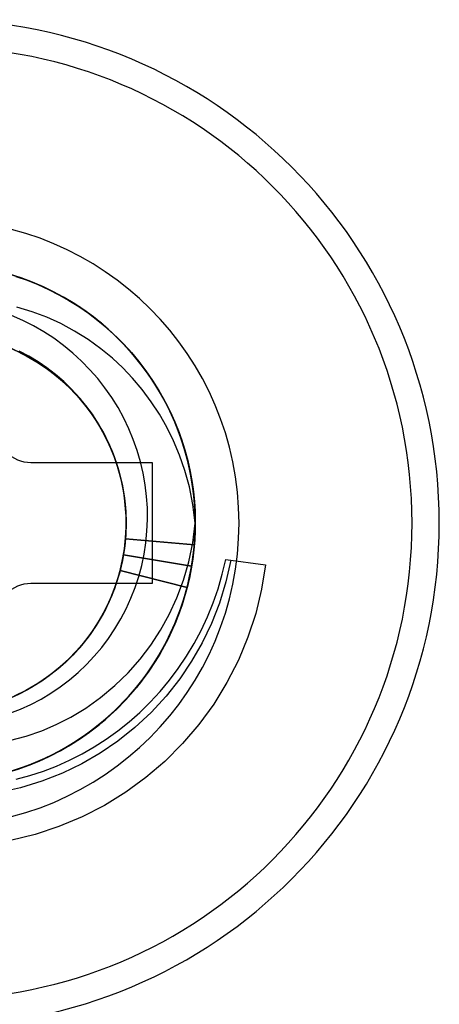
# Model space of a CAD drawing. Header units: millimetres. Extents: x -93 to 0, y 0 to 191.
# Tile 42 of 150: x -85.11 to -82.69, y 52.42 to 58.11. Entities that reach past the tile are written whole.
import ezdxf

# ---------------------------------------------------------------- set-up
doc = ezdxf.new("R2010")
doc.units = ezdxf.units.MM
doc.layers.add('MAIN-1', color=7, linetype='Continuous')
doc.layers.add('MAIN-2', color=7, linetype='Continuous')

msp = doc.modelspace()

# ---------------------------------------------------------------- linework, layer by layer
at = {"layer": 'MAIN-1'}
for p, q in [((-85.05, 55.55), (-84.35, 55.55)), ((-84.35, 55.55), (-84.35, 54.85)), ((-84.35, 54.85), (-85.05, 54.85))]:
    msp.add_line(p, q, dxfattribs=at)
for centre, radius, start, end in [((-85.6, 55.2), 2.91, 270, 90), ((-85.05, 55.75), 0.2, 180, 270), ((-85.05, 54.65), 0.2, 90, 180)]:
    msp.add_arc(centre, radius, start, end, dxfattribs=at)
at = {"layer": 'MAIN-2'}
for p, q in [((-85.1077, 56.6168), (-85.1757, 56.6386)), ((-85.0802, 56.6067), (-85.1523, 56.6313)), ((-85.1365, 56.6263), (-85.0727, 56.604)), ((-85.0518, 56.5961), (-85.1237, 56.6222)), ((-85.0518, 56.596), (-85.1176, 56.6201)), ((-85.0507, 56.5955), (-85.1175, 56.62)), ((-85.051, 56.5958), (-85.1169, 56.62)), ((-85.0412, 56.5918), (-85.1077, 56.6168)), ((-85.0095, 56.5786), (-85.0802, 56.6067)), ((-85.0727, 56.604), (-85.0102, 56.5788)), ((-84.9816, 56.5665), (-85.0518, 56.5961)), ((-84.9873, 56.569), (-85.0518, 56.596)), ((-84.9865, 56.5687), (-85.051, 56.5958)), ((-84.985, 56.5678), (-85.0507, 56.5955)), ((-84.9762, 56.5639), (-85.0412, 56.5918)), ((-85.0102, 56.5788), (-84.9489, 56.5509)), ((-84.9405, 56.547), (-85.0095, 56.5786)), ((-84.9243, 56.539), (-84.9873, 56.569)), ((-84.9235, 56.5386), (-84.9865, 56.5687)), ((-84.9207, 56.537), (-84.985, 56.5678)), ((-84.9135, 56.5335), (-84.9816, 56.5665)), ((-84.9129, 56.533), (-84.9762, 56.5639)), ((-84.9489, 56.5509), (-84.8889, 56.5203)), ((-84.8735, 56.5122), (-84.9405, 56.547)), ((-84.8629, 56.5063), (-84.9243, 56.539)), ((-84.862, 56.5058), (-84.9235, 56.5386)), ((-84.858, 56.5033), (-84.9207, 56.537)), ((-84.8475, 56.4974), (-84.9135, 56.5335)), ((-84.8512, 56.4993), (-84.9129, 56.533)), ((-84.8889, 56.5203), (-84.8303, 56.4871)), ((-84.8087, 56.4742), (-84.8735, 56.5122)), ((-84.8032, 56.4707), (-84.8629, 56.5063)), ((-84.8022, 56.4701), (-84.862, 56.5058)), ((-84.7972, 56.4668), (-84.858, 56.5033)), ((-84.7912, 56.4628), (-84.8512, 56.4993)), ((-84.7836, 56.4582), (-84.8475, 56.4974)), ((-84.8303, 56.4871), (-84.7732, 56.4512)), ((-84.7452, 56.4324), (-84.8032, 56.4707)), ((-84.7441, 56.4317), (-84.8022, 56.4701)), ((-85.0432, 56.4214), (-85.1322, 56.4478)), ((-84.9584, 56.3898), (-85.0432, 56.4214)), ((-84.7382, 56.4274), (-84.7972, 56.4668)), ((-84.7328, 56.4235), (-84.7912, 56.4628)), ((-84.7216, 56.4156), (-84.7836, 56.4582)), ((-84.7732, 56.4512), (-84.7176, 56.4128)), ((-84.7052, 56.4038), (-84.77, 56.4494)), ((-84.689, 56.3914), (-84.7452, 56.4324)), ((-84.6877, 56.3905), (-84.7441, 56.4317)), ((-84.6811, 56.3852), (-84.7382, 56.4274)), ((-84.6763, 56.3814), (-84.7328, 56.4235)), ((-84.6614, 56.3697), (-84.7216, 56.4156)), ((-84.7176, 56.4128), (-84.6639, 56.3719)), ((-85.0977, 56.3718), (-85.1617, 56.4001)), ((-85.0356, 56.3403), (-85.0977, 56.3718)), ((-84.8773, 56.3529), (-84.9584, 56.3898)), ((-84.6428, 56.3547), (-84.7052, 56.4038)), ((-84.6345, 56.3477), (-84.689, 56.3914)), ((-84.633, 56.3465), (-84.6877, 56.3905)), ((-84.626, 56.3403), (-84.6811, 56.3852)), ((-84.6215, 56.3365), (-84.6763, 56.3814)), ((-84.6639, 56.3719), (-84.6121, 56.3287)), ((-84.6032, 56.3205), (-84.6614, 56.3697)), ((-84.5827, 56.302), (-84.6428, 56.3547)), ((-84.9757, 56.3057), (-85.0356, 56.3403)), ((-84.918, 56.2679), (-84.9757, 56.3057)), ((-84.7978, 56.3098), (-84.8773, 56.3529)), ((-84.7196, 56.2605), (-84.7978, 56.3098)), ((-84.5819, 56.3013), (-84.6345, 56.3477)), ((-84.5803, 56.2999), (-84.633, 56.3465)), ((-84.5728, 56.2927), (-84.626, 56.3403)), ((-84.5688, 56.289), (-84.6215, 56.3365)), ((-84.6121, 56.3287), (-84.5624, 56.2832)), ((-84.5474, 56.2683), (-84.6032, 56.3205)), ((-84.5252, 56.246), (-84.5827, 56.302)), ((-84.5314, 56.2522), (-84.5819, 56.3013)), ((-84.5296, 56.2506), (-84.5803, 56.2999)), ((-84.8623, 56.2269), (-84.918, 56.2679)), ((-84.6455, 56.2075), (-84.7196, 56.2605)), ((-84.5219, 56.2425), (-84.5728, 56.2927)), ((-84.5183, 56.2389), (-84.5688, 56.289)), ((-84.5624, 56.2832), (-84.5148, 56.2354)), ((-84.4943, 56.2133), (-84.5474, 56.2683)), ((-84.4829, 56.2005), (-84.5314, 56.2522)), ((-84.481, 56.1987), (-84.5296, 56.2506)), ((-84.4706, 56.1867), (-84.5252, 56.246)), ((-84.4734, 56.1899), (-84.5219, 56.2425)), ((-85.1702, 56.2121), (-85.0978, 56.1783)), ((-85.1698, 56.2122), (-85.1084, 56.1839)), ((-85.1691, 56.2121), (-85.0971, 56.1782)), ((-85.169, 56.212), (-85.0975, 56.1785)), ((-85.1583, 56.2072), (-85.0972, 56.1781)), ((-85.1487, 56.2028), (-85.0773, 56.1674)), ((-85.1446, 56.2011), (-85.0735, 56.1654)), ((-85.0624, 56.165), (-85.1177, 56.1943)), ((-85.1171, 56.1882), (-85.0468, 56.1507)), ((-85.1084, 56.1839), (-85.0488, 56.1518)), ((-84.8088, 56.1829), (-84.8623, 56.2269)), ((-84.7578, 56.1361), (-84.8088, 56.1829)), ((-84.579, 56.1534), (-84.6455, 56.2075)), ((-84.4702, 56.1865), (-84.5183, 56.2389)), ((-84.5148, 56.2354), (-84.4694, 56.1856)), ((-84.4441, 56.1557), (-84.4943, 56.2133)), ((-84.4366, 56.1464), (-84.4829, 56.2005)), ((-84.4348, 56.1444), (-84.481, 56.1987)), ((-84.4274, 56.1349), (-84.4734, 56.1899)), ((-84.4192, 56.1244), (-84.4706, 56.1867)), ((-84.4247, 56.1318), (-84.4702, 56.1865)), ((-84.4694, 56.1856), (-84.4263, 56.1336)), ((-85.0978, 56.1783), (-85.0278, 56.1393)), ((-85.0975, 56.1785), (-85.0288, 56.14)), ((-85.0972, 56.1781), (-85.038, 56.1454)), ((-85.0971, 56.1782), (-85.0277, 56.1391)), ((-85.0773, 56.1674), (-85.0086, 56.127)), ((-85.0735, 56.1654), (-85.005, 56.1247)), ((-85.0088, 56.1327), (-85.0624, 56.165)), ((-85.0488, 56.1518), (-84.9914, 56.1162)), ((-85.0468, 56.1507), (-84.9795, 56.1082)), ((-85.038, 56.1454), (-84.9809, 56.1091)), ((-85.0288, 56.14), (-84.9632, 56.0967)), ((-85.0278, 56.1393), (-84.9609, 56.0953)), ((-85.0277, 56.1391), (-84.9613, 56.0951)), ((-84.9572, 56.0974), (-85.0088, 56.1327)), ((-85.0086, 56.127), (-84.9429, 56.0818)), ((-84.7095, 56.0867), (-84.7578, 56.1361)), ((-84.5192, 56.0976), (-84.579, 56.1534)), ((-84.397, 56.0958), (-84.4441, 56.1557)), ((-84.3929, 56.09), (-84.4366, 56.1464)), ((-84.3911, 56.0878), (-84.4348, 56.1444)), ((-84.3841, 56.0779), (-84.4274, 56.1349)), ((-84.4263, 56.1336), (-84.3855, 56.0798)), ((-84.3819, 56.0751), (-84.4247, 56.1318)), ((-85.005, 56.1247), (-84.9396, 56.0792)), ((-84.9914, 56.1162), (-84.9362, 56.0771)), ((-84.9809, 56.1091), (-84.9262, 56.0694)), ((-84.9795, 56.1082), (-84.9155, 56.0609)), ((-84.9632, 56.0967), (-84.901, 56.0489)), ((-84.9613, 56.0951), (-84.8981, 56.0464)), ((-84.9609, 56.0953), (-84.8975, 56.0464)), ((-84.9076, 56.0593), (-84.9572, 56.0974)), ((-84.9429, 56.0818), (-84.8807, 56.0321)), ((-84.9396, 56.0792), (-84.8776, 56.0291)), ((-84.9362, 56.0771), (-84.8836, 56.0347)), ((-84.9262, 56.0694), (-84.874, 56.0264)), ((-84.6642, 56.0351), (-84.7095, 56.0867)), ((-84.4627, 56.0374), (-84.5192, 56.0976)), ((-84.371, 56.0595), (-84.4192, 56.1244)), ((-84.3532, 56.0337), (-84.397, 56.0958)), ((-84.3519, 56.0317), (-84.3929, 56.09)), ((-84.3501, 56.0292), (-84.3911, 56.0878)), ((-84.3855, 56.0798), (-84.3471, 56.024)), ((-84.3437, 56.019), (-84.3841, 56.0779)), ((-84.3419, 56.0165), (-84.3819, 56.0751)), ((-84.9155, 56.0609), (-84.855, 56.0089)), ((-84.8602, 56.0183), (-84.9076, 56.0593)), ((-84.901, 56.0489), (-84.8423, 55.9969)), ((-84.8981, 56.0464), (-84.8386, 55.9934)), ((-84.8975, 56.0464), (-84.838, 55.9931)), ((-84.8836, 56.0347), (-84.8337, 55.989)), ((-84.8807, 56.0321), (-84.8223, 55.9779)), ((-84.8776, 56.0291), (-84.8192, 55.9747)), ((-84.874, 56.0264), (-84.8247, 55.9803)), ((-84.815, 55.9747), (-84.8602, 56.0183)), ((-84.622, 55.9813), (-84.6642, 56.0351)), ((-84.4075, 55.9713), (-84.4627, 56.0374)), ((-84.3266, 55.9923), (-84.371, 56.0595)), ((-84.3126, 55.9697), (-84.3532, 56.0337)), ((-84.3138, 55.9716), (-84.3519, 56.0317)), ((-84.3121, 55.9687), (-84.3501, 56.0292)), ((-84.3471, 56.024), (-84.3112, 55.9666)), ((-84.3062, 55.9585), (-84.3437, 56.019)), ((-84.3048, 55.9562), (-84.3419, 56.0165)), ((-84.855, 56.0089), (-84.7985, 55.9528)), ((-84.8423, 55.9969), (-84.7873, 55.9408)), ((-84.8386, 55.9934), (-84.7831, 55.9363)), ((-84.838, 55.9931), (-84.7827, 55.9357)), ((-84.8337, 55.989), (-84.7867, 55.9404)), ((-84.8247, 55.9803), (-84.7783, 55.9311)), ((-84.8223, 55.9779), (-84.7681, 55.9196)), ((-84.8192, 55.9747), (-84.765, 55.9161)), ((-84.7723, 55.9284), (-84.815, 55.9747)), ((-84.5828, 55.9253), (-84.622, 55.9813)), ((-84.355, 55.901), (-84.4075, 55.9713)), ((-84.286, 55.923), (-84.3266, 55.9923)), ((-84.2788, 55.91), (-84.3138, 55.9716)), ((-84.2755, 55.9037), (-84.3126, 55.9697)), ((-84.2771, 55.9067), (-84.3121, 55.9687)), ((-84.3112, 55.9666), (-84.2778, 55.9076)), ((-84.2719, 55.8965), (-84.3062, 55.9585)), ((-84.2706, 55.8941), (-84.3048, 55.9562)), ((-84.7985, 55.9528), (-84.7461, 55.8927)), ((-84.7873, 55.9408), (-84.7364, 55.8808)), ((-84.7867, 55.9404), (-84.7428, 55.889)), ((-84.7831, 55.9363), (-84.7318, 55.8753)), ((-84.7827, 55.9357), (-84.7318, 55.8747)), ((-84.7783, 55.9311), (-84.7349, 55.8792)), ((-84.7323, 55.8797), (-84.7723, 55.9284)), ((-84.7681, 55.9196), (-84.7183, 55.8575)), ((-84.765, 55.9161), (-84.7153, 55.8536)), ((-84.5467, 55.8672), (-84.5828, 55.9253)), ((-84.3072, 55.8285), (-84.355, 55.901)), ((-84.2492, 55.8519), (-84.286, 55.923)), ((-84.2469, 55.8472), (-84.2788, 55.91)), ((-84.2778, 55.9076), (-84.2471, 55.8471)), ((-84.2452, 55.8433), (-84.2771, 55.9067)), ((-84.2416, 55.8358), (-84.2755, 55.9037)), ((-84.7461, 55.8927), (-84.6981, 55.8291)), ((-84.7428, 55.889), (-84.702, 55.835)), ((-84.7364, 55.8808), (-84.6898, 55.8174)), ((-84.7349, 55.8792), (-84.6949, 55.8247)), ((-84.6951, 55.8287), (-84.7323, 55.8797)), ((-84.7318, 55.8753), (-84.6851, 55.8108)), ((-84.7318, 55.8747), (-84.6854, 55.8104)), ((-84.7183, 55.8575), (-84.6732, 55.7918)), ((-84.7153, 55.8536), (-84.6704, 55.7877)), ((-84.5139, 55.8072), (-84.5467, 55.8672)), ((-84.2405, 55.8332), (-84.2719, 55.8965)), ((-84.2394, 55.8305), (-84.2706, 55.8941)), ((-84.2467, 55.8464), (-84.2705, 55.8941)), ((-84.2552, 55.8648), (-84.2276, 55.806)), ((-84.2165, 55.7794), (-84.2492, 55.8519)), ((-84.2471, 55.8471), (-84.2192, 55.7854)), ((-84.2182, 55.7834), (-84.2469, 55.8472)), ((-84.2245, 55.7979), (-84.2467, 55.8464)), ((-84.2164, 55.779), (-84.2452, 55.8433)), ((-84.702, 55.835), (-84.6646, 55.7787)), ((-84.6981, 55.8291), (-84.6548, 55.7622)), ((-84.6607, 55.7757), (-84.6951, 55.8287)), ((-84.6949, 55.8247), (-84.6582, 55.7679)), ((-84.6898, 55.8174), (-84.6478, 55.7507)), ((-84.6854, 55.8104), (-84.6437, 55.743)), ((-84.6851, 55.8108), (-84.6434, 55.743)), ((-84.6732, 55.7918), (-84.6329, 55.7231)), ((-84.6704, 55.7877), (-84.6304, 55.7189)), ((-84.4843, 55.7456), (-84.5139, 55.8072)), ((-84.2645, 55.754), (-84.3072, 55.8285)), ((-84.2112, 55.7661), (-84.2416, 55.8358)), ((-84.2123, 55.7688), (-84.2405, 55.8332)), ((-84.2111, 55.7654), (-84.2394, 55.8305)), ((-84.2276, 55.806), (-84.2026, 55.7461)), ((-84.2041, 55.7486), (-84.2245, 55.7979)), ((-84.2192, 55.7854), (-84.1942, 55.7226)), ((-84.6646, 55.7787), (-84.6308, 55.7201)), ((-84.6295, 55.7209), (-84.6607, 55.7757)), ((-84.6582, 55.7679), (-84.625, 55.7089)), ((-84.6548, 55.7622), (-84.6164, 55.6924)), ((-84.6478, 55.7507), (-84.6107, 55.6809)), ((-84.6437, 55.743), (-84.607, 55.6727)), ((-84.6434, 55.743), (-84.6068, 55.6723)), ((-84.4583, 55.6828), (-84.4843, 55.7456)), ((-84.226, 55.6758), (-84.2645, 55.754)), ((-84.1926, 55.7186), (-84.2182, 55.7834)), ((-84.1909, 55.7137), (-84.2164, 55.779)), ((-84.1861, 55.7006), (-84.216, 55.7782)), ((-84.1872, 55.7032), (-84.2123, 55.7688)), ((-84.1843, 55.695), (-84.2112, 55.7661)), ((-84.1859, 55.699), (-84.2111, 55.7654)), ((-84.1855, 55.6986), (-84.2041, 55.7486)), ((-84.2026, 55.7461), (-84.1802, 55.6853)), ((-84.6329, 55.7231), (-84.5975, 55.6516)), ((-84.6308, 55.7201), (-84.6006, 55.6596)), ((-84.6304, 55.7189), (-84.5955, 55.6473)), ((-84.6016, 55.6646), (-84.6295, 55.7209)), ((-84.625, 55.7089), (-84.5955, 55.6481)), ((-84.6164, 55.6924), (-84.5833, 55.62)), ((-84.6107, 55.6809), (-84.5787, 55.6083)), ((-84.607, 55.6727), (-84.5753, 55.5998)), ((-84.6068, 55.6723), (-84.5753, 55.599)), ((-84.4357, 55.6188), (-84.4583, 55.6828)), ((-84.1911, 55.5925), (-84.226, 55.6758)), ((-84.1942, 55.7226), (-84.1721, 55.6591)), ((-84.1701, 55.6529), (-84.1926, 55.7186)), ((-84.1685, 55.6474), (-84.1909, 55.7137)), ((-84.1652, 55.6365), (-84.1872, 55.7032)), ((-84.1606, 55.6215), (-84.1861, 55.7006)), ((-84.1638, 55.6316), (-84.1859, 55.699)), ((-84.1687, 55.6479), (-84.1855, 55.6986)), ((-84.1611, 55.6226), (-84.1843, 55.695)), ((-84.1802, 55.6853), (-84.1607, 55.6236)), ((-84.5769, 55.6069), (-84.6016, 55.6646)), ((-84.6006, 55.6596), (-84.5743, 55.5974)), ((-84.5975, 55.6516), (-84.5674, 55.5779)), ((-84.5955, 55.6481), (-84.5698, 55.5856)), ((-84.5955, 55.6473), (-84.5657, 55.5731)), ((-84.5833, 55.62), (-84.5557, 55.5453)), ((-84.4168, 55.5538), (-84.4357, 55.6188)), ((-84.1721, 55.6591), (-84.1529, 55.5947)), ((-84.1508, 55.586), (-84.1701, 55.6529)), ((-84.1536, 55.5966), (-84.1687, 55.6479)), ((-84.1491, 55.5801), (-84.1685, 55.6474)), ((-84.1463, 55.5686), (-84.1652, 55.6365)), ((-84.145, 55.5633), (-84.1638, 55.6316)), ((-84.1416, 55.5493), (-84.1611, 55.6226)), ((-84.1607, 55.6236), (-84.1439, 55.5612)), ((-84.1395, 55.5409), (-84.1606, 55.6215)), ((-84.5787, 55.6083), (-84.5519, 55.5331)), ((-84.5556, 55.548), (-84.5769, 55.6069)), ((-84.5753, 55.5998), (-84.549, 55.5246)), ((-84.5753, 55.599), (-84.5492, 55.5238)), ((-84.5743, 55.5974), (-84.5519, 55.5336)), ((-84.5698, 55.5856), (-84.5481, 55.5216)), ((-84.5674, 55.5779), (-84.5425, 55.5022)), ((-84.5657, 55.5731), (-84.5411, 55.4967)), ((-84.1603, 55.5035), (-84.1911, 55.5925)), ((-84.1529, 55.5947), (-84.1368, 55.5298)), ((-84.1344, 55.518), (-84.1508, 55.586)), ((-84.1329, 55.5118), (-84.1491, 55.5801)), ((-84.1306, 55.4997), (-84.1463, 55.5686)), ((-84.1294, 55.4945), (-84.145, 55.5633)), ((-84.1439, 55.5612), (-84.1298, 55.4982)), ((-85.05, 55.55), (-85.05, 55.55)), ((-84.5557, 55.5453), (-84.5336, 55.4688)), ((-84.5376, 55.4879), (-84.5556, 55.548)), ((-84.5519, 55.5336), (-84.5335, 55.4685)), ((-84.5519, 55.5331), (-84.5305, 55.4555)), ((-84.5492, 55.5238), (-84.5285, 55.4468)), ((-84.549, 55.5246), (-84.5283, 55.4475)), ((-84.5481, 55.5216), (-84.5304, 55.4563)), ((-84.5425, 55.5022), (-84.5233, 55.4249)), ((-84.4014, 55.488), (-84.4168, 55.5538)), ((-84.35, 55.55), (-84.35, 55.55)), ((-84.1343, 55.4085), (-84.1603, 55.5035)), ((-84.1258, 55.4752), (-84.1416, 55.5493)), ((-84.1228, 55.4589), (-84.1395, 55.5409)), ((-84.1368, 55.5298), (-84.1236, 55.4644)), ((-84.1212, 55.4489), (-84.1344, 55.518)), ((-84.1199, 55.4425), (-84.1329, 55.5118)), ((-84.1181, 55.4298), (-84.1306, 55.4997)), ((-84.5411, 55.4967), (-84.5221, 55.4185)), ((-84.5232, 55.427), (-84.5376, 55.4879)), ((-84.5336, 55.4688), (-84.5171, 55.3908)), ((-84.5335, 55.4685), (-84.519, 55.4024)), ((-84.5305, 55.4555), (-84.5146, 55.3759)), ((-84.5304, 55.4563), (-84.5167, 55.3901)), ((-84.5285, 55.4468), (-84.5133, 55.3685)), ((-84.5283, 55.4475), (-84.5133, 55.369)), ((-84.3897, 55.4214), (-84.4014, 55.488)), ((-84.1298, 55.4982), (-84.1185, 55.4347)), ((-84.1172, 55.4253), (-84.1294, 55.4945)), ((-84.1137, 55.4006), (-84.1258, 55.4752)), ((-84.1236, 55.4644), (-84.1133, 55.3986)), ((-84.1107, 55.3759), (-84.1228, 55.4589)), ((-84.1111, 55.3791), (-84.1212, 55.4489)), ((-84.5233, 55.4249), (-84.5098, 55.3464)), ((-84.5121, 55.3652), (-84.5232, 55.427)), ((-84.5221, 55.4185), (-84.5089, 55.3391)), ((-84.519, 55.4024), (-84.5086, 55.3356)), ((-84.5171, 55.3908), (-84.5061, 55.3119)), ((-84.5167, 55.3901), (-84.5071, 55.3231)), ((-84.3816, 55.3544), (-84.3897, 55.4214)), ((-84.1139, 55.3074), (-84.1343, 55.4085)), ((-84.11, 55.3724), (-84.1199, 55.4425)), ((-84.1185, 55.4347), (-84.1109, 55.3795)), ((-84.1088, 55.3592), (-84.1181, 55.4298)), ((-84.1082, 55.3556), (-84.1172, 55.4253)), ((-84.1054, 55.3256), (-84.1137, 55.4006)), ((-84.1133, 55.3986), (-84.106, 55.3324)), ((-84.5146, 55.3759), (-84.5045, 55.2951)), ((-84.5133, 55.369), (-84.504, 55.2896)), ((-84.5133, 55.3685), (-84.5038, 55.2894)), ((-84.5046, 55.3029), (-84.5121, 55.3652)), ((-84.5098, 55.3464), (-84.5021, 55.2672)), ((-84.5089, 55.3391), (-84.5016, 55.2587)), ((-84.5086, 55.3356), (-84.5023, 55.2683)), ((-84.3772, 55.2871), (-84.3816, 55.3544)), ((-84.1042, 55.3088), (-84.1111, 55.3791)), ((-84.1109, 55.3795), (-84.1053, 55.324)), ((-84.1031, 55.2923), (-84.1107, 55.3759)), ((-84.1035, 55.3018), (-84.11, 55.3724)), ((-84.1029, 55.2882), (-84.1088, 55.3592)), ((-84.1025, 55.2856), (-84.1082, 55.3556)), ((-84.106, 55.3324), (-84.1017, 55.2662)), ((-84.5071, 55.3231), (-84.5016, 55.2557)), ((-84.5061, 55.3119), (-84.5009, 55.2324)), ((-84.5005, 55.2401), (-84.5046, 55.3029)), ((-84.5045, 55.2951), (-84.5003, 55.2139)), ((-84.504, 55.2896), (-84.5005, 55.2098)), ((-84.5038, 55.2894), (-84.5001, 55.2099)), ((-84.3765, 55.2199), (-84.3772, 55.2871)), ((-84.1002, 55.2), (-84.1139, 55.3074)), ((-84.101, 55.2504), (-84.1054, 55.3256)), ((-84.1053, 55.324), (-84.1018, 55.2684)), ((-84.1007, 55.2385), (-84.1042, 55.3088)), ((-84.1004, 55.2309), (-84.1035, 55.3018)), ((-84.1004, 55.2083), (-84.1031, 55.2923)), ((-84.1003, 55.217), (-84.1029, 55.2882)), ((-84.1002, 55.2152), (-84.1025, 55.2856)), ((-84.5023, 55.2683), (-84.5001, 55.2007)), ((-84.5021, 55.2672), (-84.5003, 55.1875)), ((-84.5016, 55.2587), (-84.5003, 55.1779)), ((-84.5016, 55.2557), (-84.5002, 55.1881)), ((-84.5009, 55.2324), (-84.5013, 55.1527)), ((-84.5001, 55.1771), (-84.5005, 55.2401)), ((-84.3794, 55.1529), (-84.3765, 55.2199)), ((-84.1018, 55.2684), (-84.1003, 55.2127)), ((-84.1017, 55.2662), (-84.1002, 55.2)), ((-84.1012, 55.1458), (-84.1003, 55.217)), ((-84.1012, 55.1448), (-84.1002, 55.2152)), ((-84.1003, 55.175), (-84.101, 55.2504)), ((-84.1005, 55.1682), (-84.1007, 55.2385)), ((-84.1006, 55.1598), (-84.1004, 55.2309)), ((-84.5003, 55.1779), (-84.505, 55.0971)), ((-84.5003, 55.1875), (-84.5041, 55.108)), ((-84.5033, 55.114), (-84.5001, 55.1771)), ((-84.5002, 55.1881), (-84.503, 55.1205)), ((-84.5005, 55.2098), (-84.5026, 55.1301)), ((-84.5001, 55.2099), (-84.5022, 55.1303)), ((-84.5003, 55.2139), (-84.5021, 55.1327)), ((-84.5001, 55.2007), (-84.502, 55.1331)), ((-84.115, 55.0862), (-84.1002, 55.2)), ((-84.1042, 55.089), (-84.1006, 55.1598)), ((-84.1036, 55.098), (-84.1005, 55.1682)), ((-84.1035, 55.0997), (-84.1003, 55.175)), ((-84.1003, 55.2127), (-84.1008, 55.157)), ((-84.5041, 55.108), (-84.5118, 55.0408)), ((-84.5026, 55.1301), (-84.5104, 55.0509)), ((-84.5022, 55.1303), (-84.5103, 55.0511)), ((-84.5102, 55.0511), (-84.5033, 55.114)), ((-84.5021, 55.1327), (-84.51, 55.052)), ((-84.503, 55.1205), (-84.5099, 55.0533)), ((-84.502, 55.1331), (-84.5082, 55.0658)), ((-84.5013, 55.1527), (-84.5075, 55.0732)), ((-84.5041, 55.108), (-84.1054, 55.0745)), ((-84.5041, 55.108), (-84.5041, 55.108)), ((-84.1055, 55.0745), (-84.5041, 55.108)), ((-84.386, 55.0862), (-84.3794, 55.1529)), ((-84.1035, 55.1013), (-84.1081, 55.0459)), ((-84.1055, 55.0745), (-84.1012, 55.1448)), ((-84.1054, 55.0745), (-84.1012, 55.1458)), ((-84.1008, 55.157), (-84.1035, 55.1013)), ((-84.5103, 55.0511), (-84.5241, 54.9726)), ((-84.51, 55.052), (-84.524, 54.9721)), ((-84.5104, 55.0509), (-84.5239, 54.9725)), ((-84.5099, 55.0533), (-84.5209, 54.9866)), ((-84.5207, 54.9885), (-84.5102, 55.0511)), ((-84.5075, 55.0732), (-84.5194, 54.9945)), ((-84.5082, 55.0658), (-84.5186, 54.999)), ((-84.505, 55.0971), (-84.5157, 55.0166)), ((-84.3961, 55.0201), (-84.386, 55.0862)), ((-84.1379, 54.9764), (-84.115, 55.0862)), ((-84.12, 54.9572), (-84.1055, 55.0745)), ((-84.1195, 54.959), (-84.1054, 55.0745)), ((-84.1081, 55.0459), (-84.1149, 54.9906)), ((-84.1111, 55.0187), (-84.1042, 55.089)), ((-84.1104, 55.0246), (-84.1035, 55.0997)), ((-84.11, 55.0281), (-84.1036, 55.098)), ((-84.5194, 54.9945), (-84.5371, 54.9169)), ((-84.5348, 54.9265), (-84.5207, 54.9885)), ((-84.5186, 54.999), (-84.5331, 54.9329)), ((-84.5157, 55.0166), (-84.5317, 54.9386)), ((-84.5118, 55.0408), (-84.5235, 54.9742)), ((-84.5158, 55.0166), (-84.1212, 54.9499)), ((-84.5157, 55.0166), (-84.5158, 55.0166)), ((-84.1212, 54.9499), (-84.5157, 55.0166)), ((-84.4099, 54.9547), (-84.3961, 55.0201)), ((-84.1149, 54.9906), (-84.1237, 54.9357)), ((-84.1213, 54.9491), (-84.1111, 55.0187)), ((-84.1212, 54.9499), (-84.1104, 55.0246)), ((-84.1197, 54.9587), (-84.11, 55.0281)), ((-83.9441, 54.9038), (-83.9239, 54.9883)), ((-83.9239, 54.9883), (-83.6938, 54.9592)), ((-83.9239, 54.9883), (-83.9239, 54.9883)), ((-84.5317, 54.9386), (-84.5533, 54.8619)), ((-84.5331, 54.9329), (-84.5515, 54.8679)), ((-84.524, 54.9721), (-84.5438, 54.8935)), ((-84.5241, 54.9726), (-84.5435, 54.8953)), ((-84.5239, 54.9725), (-84.543, 54.8955)), ((-84.5235, 54.9742), (-84.5393, 54.9085)), ((-84.5209, 54.9866), (-84.5361, 54.9207)), ((-84.4272, 54.8903), (-84.4099, 54.9547)), ((-84.1687, 54.8703), (-84.1379, 54.9764)), ((-84.1437, 54.8417), (-84.12, 54.9572)), ((-84.1212, 54.9499), (-84.1435, 54.8418)), ((-84.1427, 54.8448), (-84.1195, 54.959)), ((-84.1347, 54.88), (-84.1213, 54.9491)), ((-84.1237, 54.9357), (-84.1345, 54.8811)), ((-84.1325, 54.8899), (-84.1197, 54.9587)), ((-83.8948, 54.9846), (-83.9234, 54.8594)), ((-83.6938, 54.9592), (-83.7169, 54.8172)), ((-84.5438, 54.8935), (-84.5693, 54.8167)), ((-84.5435, 54.8953), (-84.5683, 54.8196)), ((-84.543, 54.8955), (-84.5677, 54.8202)), ((-84.5371, 54.9169), (-84.5605, 54.8408)), ((-84.5393, 54.9085), (-84.5592, 54.8439)), ((-84.5348, 54.9265), (-84.5578, 54.8489)), ((-84.5361, 54.9207), (-84.5553, 54.8559)), ((-84.5348, 54.9265), (-84.1473, 54.827)), ((-84.5348, 54.9265), (-84.5348, 54.9265)), ((-84.1472, 54.827), (-84.5347, 54.9265)), ((-84.448, 54.8269), (-84.4272, 54.8903)), ((-84.1514, 54.8117), (-84.1347, 54.88)), ((-84.1486, 54.822), (-84.1325, 54.8899)), ((-84.1345, 54.8811), (-84.1473, 54.827)), ((-84.1455, 54.8342), (-84.1276, 54.9146)), ((-83.9685, 54.8204), (-83.9441, 54.9038)), ((-85.05, 54.85), (-85.05, 54.85)), ((-84.5693, 54.8167), (-84.6002, 54.7423)), ((-84.5683, 54.8196), (-84.5985, 54.7458)), ((-84.5677, 54.8202), (-84.5978, 54.747)), ((-84.5605, 54.8408), (-84.5894, 54.7665)), ((-84.5578, 54.8489), (-84.5862, 54.7734)), ((-84.5592, 54.8439), (-84.5831, 54.7807)), ((-84.5533, 54.8619), (-84.5805, 54.7871)), ((-84.5553, 54.8559), (-84.5785, 54.7924)), ((-84.5515, 54.8679), (-84.574, 54.8041)), ((-84.4722, 54.7648), (-84.448, 54.8269)), ((-84.35, 54.85), (-84.35, 54.85)), ((-84.2068, 54.7683), (-84.1687, 54.8703)), ((-84.1473, 54.827), (-84.1766, 54.7269)), ((-84.1763, 54.7286), (-84.1437, 54.8417)), ((-84.1748, 54.7325), (-84.1427, 54.8448)), ((-84.1435, 54.8418), (-84.1738, 54.7356)), ((-84.1698, 54.7479), (-84.1472, 54.827)), ((-84.1678, 54.755), (-84.1455, 54.8342)), ((-84.1677, 54.755), (-84.1486, 54.822)), ((-83.997, 54.7385), (-83.9685, 54.8204)), ((-83.9234, 54.8594), (-83.9609, 54.7377)), ((-83.7169, 54.8172), (-83.751, 54.6775)), ((-84.5894, 54.7665), (-84.6235, 54.6945)), ((-84.5862, 54.7734), (-84.62, 54.7004)), ((-84.5805, 54.7871), (-84.613, 54.7144)), ((-84.5831, 54.7807), (-84.6109, 54.719)), ((-84.5785, 54.7924), (-84.6055, 54.7304)), ((-84.574, 54.8041), (-84.6002, 54.7417)), ((-84.4998, 54.7042), (-84.4722, 54.7648)), ((-84.2515, 54.6714), (-84.2068, 54.7683)), ((-84.1712, 54.7441), (-84.1514, 54.8117)), ((-84.613, 54.7144), (-84.6509, 54.6444)), ((-84.6109, 54.719), (-84.6423, 54.6591)), ((-84.6055, 54.7304), (-84.6363, 54.6701)), ((-84.6002, 54.7423), (-84.6361, 54.6708)), ((-84.5985, 54.7458), (-84.6339, 54.6744)), ((-84.5978, 54.747), (-84.6331, 54.6761)), ((-84.6002, 54.7417), (-84.6302, 54.6811)), ((-84.5305, 54.6453), (-84.4998, 54.7042)), ((-84.2177, 54.6183), (-84.1763, 54.7286)), ((-84.2157, 54.6227), (-84.1748, 54.7325)), ((-84.1766, 54.7269), (-84.2129, 54.6292)), ((-84.1738, 54.7356), (-84.2119, 54.632)), ((-84.1967, 54.6704), (-84.1698, 54.7479)), ((-84.1944, 54.6771), (-84.1678, 54.755)), ((-84.1942, 54.6775), (-84.1712, 54.7441)), ((-84.1899, 54.6891), (-84.1677, 54.755)), ((-84.0298, 54.658), (-83.997, 54.7385)), ((-83.9609, 54.7377), (-84.0071, 54.62)), ((-84.6423, 54.6591), (-84.6774, 54.6013)), ((-84.6361, 54.6708), (-84.6766, 54.6026)), ((-84.6339, 54.6744), (-84.6744, 54.6058)), ((-84.6331, 54.6761), (-84.6734, 54.6079)), ((-84.6363, 54.6701), (-84.6706, 54.6118)), ((-84.6302, 54.6811), (-84.6638, 54.6225)), ((-84.6235, 54.6945), (-84.6627, 54.6251)), ((-84.62, 54.7004), (-84.6591, 54.6303)), ((-84.302, 54.58), (-84.2515, 54.6714)), ((-84.228, 54.5944), (-84.1967, 54.6704)), ((-84.2252, 54.6008), (-84.1944, 54.6771)), ((-84.2202, 54.6119), (-84.1942, 54.6775)), ((-84.2152, 54.6242), (-84.1899, 54.6891)), ((-84.0666, 54.5794), (-84.0298, 54.658)), ((-83.751, 54.6775), (-83.7958, 54.5408)), ((-84.6766, 54.6026), (-84.7217, 54.5378)), ((-84.6744, 54.6058), (-84.7197, 54.5404)), ((-84.6734, 54.6079), (-84.7185, 54.5426)), ((-84.6774, 54.6013), (-84.7159, 54.5457)), ((-84.6706, 54.6118), (-84.7084, 54.5558)), ((-84.6627, 54.6251), (-84.7067, 54.5587)), ((-84.6591, 54.6303), (-84.7032, 54.5633)), ((-84.6638, 54.6225), (-84.701, 54.5661)), ((-84.6509, 54.6444), (-84.6937, 54.5772)), ((-84.5644, 54.5882), (-84.5305, 54.6453)), ((-84.2678, 54.5114), (-84.2177, 54.6183)), ((-84.2655, 54.5159), (-84.2157, 54.6227)), ((-84.2634, 54.5199), (-84.228, 54.5944)), ((-84.2601, 54.5264), (-84.2252, 54.6008)), ((-84.2119, 54.632), (-84.2577, 54.5312)), ((-84.2129, 54.6292), (-84.2559, 54.5344)), ((-84.2494, 54.5476), (-84.2202, 54.6119)), ((-84.2435, 54.5605), (-84.2152, 54.6242)), ((-84.0071, 54.62), (-84.061, 54.5073)), ((-84.7217, 54.5378), (-84.7714, 54.4765)), ((-84.7197, 54.5404), (-84.7698, 54.4785)), ((-84.7185, 54.5426), (-84.7682, 54.4807)), ((-84.7159, 54.5457), (-84.7578, 54.4926)), ((-84.7067, 54.5587), (-84.7554, 54.4956)), ((-84.7032, 54.5633), (-84.752, 54.4999)), ((-84.7084, 54.5558), (-84.7496, 54.5022)), ((-84.701, 54.5661), (-84.7417, 54.5121)), ((-84.6937, 54.5772), (-84.7413, 54.5132)), ((-84.6412, 54.4802), (-84.6013, 54.5332)), ((-84.6013, 54.5332), (-84.5644, 54.5882)), ((-84.358, 54.4938), (-84.302, 54.58)), ((-84.2559, 54.5344), (-84.3054, 54.4429)), ((-84.2816, 54.4847), (-84.2494, 54.5476)), ((-84.2748, 54.4979), (-84.2435, 54.5605)), ((-84.1071, 54.5031), (-84.0666, 54.5794)), ((-83.7958, 54.5408), (-83.8513, 54.4075)), ((-84.7714, 54.4765), (-84.8255, 54.4189)), ((-84.7698, 54.4785), (-84.8243, 54.4204)), ((-84.7682, 54.4807), (-84.8221, 54.4225)), ((-84.7554, 54.4956), (-84.8085, 54.4362)), ((-84.752, 54.4999), (-84.8052, 54.4402)), ((-84.7578, 54.4926), (-84.8028, 54.4421)), ((-84.7496, 54.5022), (-84.7941, 54.4513)), ((-84.7413, 54.5132), (-84.7933, 54.4528)), ((-84.7417, 54.5121), (-84.7857, 54.4607)), ((-84.684, 54.4296), (-84.6412, 54.4802)), ((-84.4196, 54.4123), (-84.358, 54.4938)), ((-84.3261, 54.4088), (-84.2678, 54.5114)), ((-84.3233, 54.4131), (-84.2655, 54.5159)), ((-84.3167, 54.4233), (-84.2816, 54.4847)), ((-84.2577, 54.5312), (-84.3114, 54.4332)), ((-84.3091, 54.4366), (-84.2748, 54.4979)), ((-84.303, 54.4472), (-84.2634, 54.5199)), ((-84.299, 54.454), (-84.2601, 54.5264)), ((-84.1512, 54.4295), (-84.1071, 54.5031)), ((-84.061, 54.5073), (-84.1218, 54.4006)), ((-84.8255, 54.4189), (-84.8837, 54.3654)), ((-84.8243, 54.4204), (-84.8829, 54.3664)), ((-84.8221, 54.4225), (-84.8801, 54.3683)), ((-84.8085, 54.4362), (-84.8658, 54.3809)), ((-84.8052, 54.4402), (-84.8623, 54.3846)), ((-84.8028, 54.4421), (-84.8508, 54.3946)), ((-84.7933, 54.4528), (-84.8495, 54.3963)), ((-84.7941, 54.4513), (-84.8417, 54.4033)), ((-84.7857, 54.4607), (-84.8327, 54.4121)), ((-84.7295, 54.3813), (-84.684, 54.4296)), ((-84.3114, 54.4332), (-84.3725, 54.3388)), ((-84.3054, 54.4429), (-84.3612, 54.3547)), ((-84.3548, 54.3637), (-84.3167, 54.4233)), ((-84.3467, 54.3764), (-84.303, 54.4472)), ((-84.3463, 54.3769), (-84.3091, 54.4366)), ((-84.1986, 54.3589), (-84.1512, 54.4295)), ((-84.8837, 54.3654), (-84.9457, 54.3162)), ((-84.8829, 54.3664), (-84.9452, 54.3167)), ((-84.8801, 54.3683), (-84.9419, 54.3186)), ((-84.8826, 54.3664), (-84.9352, 54.3239)), ((-84.8658, 54.3809), (-84.927, 54.33)), ((-84.8623, 54.3846), (-84.923, 54.3334)), ((-84.8495, 54.3963), (-84.9095, 54.3439)), ((-84.8508, 54.3946), (-84.9018, 54.3501)), ((-84.8417, 54.4033), (-84.8921, 54.3582)), ((-84.8327, 54.4121), (-84.8826, 54.3664)), ((-84.7775, 54.3357), (-84.7295, 54.3813)), ((-84.4882, 54.3346), (-84.4196, 54.4123)), ((-84.3956, 54.306), (-84.3548, 54.3637)), ((-84.3952, 54.3069), (-84.3481, 54.3743)), ((-84.3917, 54.3116), (-84.3261, 54.4088)), ((-84.3886, 54.3156), (-84.3233, 54.4131)), ((-84.3863, 54.3188), (-84.3463, 54.3769)), ((-84.1218, 54.4006), (-84.1904, 54.2987)), ((-83.8513, 54.4075), (-83.9174, 54.2779)), ((-84.9554, 54.3089), (-85.0114, 54.271)), ((-84.9457, 54.3162), (-85.0111, 54.2714)), ((-84.9452, 54.3167), (-85.0109, 54.2715)), ((-84.9419, 54.3186), (-85.0071, 54.2736)), ((-84.9452, 54.3164), (-85.0008, 54.2778)), ((-84.927, 54.33), (-84.9918, 54.2837)), ((-84.9352, 54.3239), (-84.9902, 54.2846)), ((-84.923, 54.3334), (-84.9873, 54.2866)), ((-84.9095, 54.3439), (-84.9732, 54.2961)), ((-84.9018, 54.3501), (-84.9554, 54.3089)), ((-84.8921, 54.3582), (-84.9452, 54.3164)), ((-84.8278, 54.2929), (-84.7775, 54.3357)), ((-84.5652, 54.26), (-84.4882, 54.3346)), ((-84.4644, 54.2205), (-84.3917, 54.3116)), ((-84.461, 54.2239), (-84.3886, 54.3156)), ((-84.4461, 54.2419), (-84.3952, 54.3069)), ((-84.3725, 54.3388), (-84.4403, 54.2493)), ((-84.4391, 54.2503), (-84.3956, 54.306)), ((-84.4292, 54.2625), (-84.3863, 54.3188)), ((-84.3612, 54.3547), (-84.4233, 54.2704)), ((-84.2494, 54.2912), (-84.1986, 54.3589)), ((-85.0402, 54.2531), (-85.1102, 54.2152)), ((-85.0476, 54.2488), (-85.1071, 54.2166)), ((-85.0109, 54.2715), (-85.0796, 54.2312)), ((-85.0111, 54.2714), (-85.0796, 54.2313)), ((-85.0071, 54.2736), (-85.0753, 54.2335)), ((-85.0114, 54.271), (-85.0696, 54.2366)), ((-84.9918, 54.2837), (-85.0599, 54.2422)), ((-85.0008, 54.2778), (-85.0586, 54.2426)), ((-84.9873, 54.2866), (-85.055, 54.2445)), ((-84.9902, 54.2846), (-85.0476, 54.2488)), ((-84.9732, 54.2961), (-85.0402, 54.2531)), ((-84.9349, 54.2161), (-84.8803, 54.253)), ((-84.8803, 54.253), (-84.8278, 54.2929)), ((-84.6482, 54.1905), (-84.5652, 54.26)), ((-84.4403, 54.2493), (-84.5143, 54.1654)), ((-84.4233, 54.2704), (-84.4911, 54.1905)), ((-84.4852, 54.1967), (-84.4391, 54.2503)), ((-84.4749, 54.2082), (-84.4292, 54.2625)), ((-84.3034, 54.2263), (-84.2494, 54.2912)), ((-84.1904, 54.2987), (-84.2685, 54.1998)), ((-83.9174, 54.2779), (-83.9938, 54.1534)), ((-85.1102, 54.2152), (-85.1829, 54.1824)), ((-85.1071, 54.2166), (-85.1684, 54.1882)), ((-85.0796, 54.2312), (-85.1511, 54.1959)), ((-85.0796, 54.2313), (-85.151, 54.1961)), ((-85.0753, 54.2335), (-85.1461, 54.1984)), ((-85.0599, 54.2422), (-85.1307, 54.2056)), ((-85.0696, 54.2366), (-85.1298, 54.2058)), ((-85.055, 54.2445), (-85.1258, 54.2074)), ((-85.0586, 54.2426), (-85.1184, 54.2111)), ((-84.9915, 54.1823), (-84.9349, 54.2161)), ((-84.7336, 54.1295), (-84.6482, 54.1905)), ((-84.4911, 54.1905), (-84.5643, 54.1155)), ((-84.544, 54.1351), (-84.4644, 54.2205)), ((-84.5407, 54.138), (-84.461, 54.2239)), ((-84.5337, 54.1454), (-84.4852, 54.1967)), ((-84.5233, 54.1559), (-84.4749, 54.2082)), ((-84.5005, 54.1798), (-84.4461, 54.2419)), ((-84.3605, 54.1643), (-84.3034, 54.2263)), ((-84.2685, 54.1998), (-84.3554, 54.1049)), ((-85.11, 54.1242), (-85.05, 54.1516)), ((-85.05, 54.1516), (-84.9915, 54.1823)), ((-84.6303, 54.056), (-84.544, 54.1351)), ((-84.6273, 54.0583), (-84.5407, 54.138)), ((-84.5143, 54.1654), (-84.5942, 54.0875)), ((-84.5844, 54.0965), (-84.5337, 54.1454)), ((-84.5742, 54.1059), (-84.5233, 54.1559)), ((-84.5584, 54.1208), (-84.5005, 54.1798)), ((-84.4205, 54.1054), (-84.3605, 54.1643)), ((-83.9938, 54.1534), (-84.0796, 54.0354)), ((-85.1712, 54.1003), (-85.11, 54.1242)), ((-84.9035, 54.0344), (-84.8191, 54.0778)), ((-84.8191, 54.0778), (-84.7336, 54.1295)), ((-84.5942, 54.0875), (-84.6793, 54.016)), ((-84.5643, 54.1155), (-84.6422, 54.046)), ((-84.6371, 54.0501), (-84.5844, 54.0965)), ((-84.6273, 54.0584), (-84.5742, 54.1059)), ((-84.6192, 54.0652), (-84.5584, 54.1208)), ((-84.4831, 54.05), (-84.4205, 54.1054)), ((-84.3554, 54.1049), (-84.4489, 54.0174)), ((-84.9878, 53.9981), (-84.9035, 54.0344)), ((-84.6422, 54.046), (-84.7243, 53.9823)), ((-84.7228, 53.9836), (-84.6303, 54.056)), ((-84.7198, 53.9856), (-84.6273, 54.0583)), ((-84.6938, 54.005), (-84.6348, 54.0521)), ((-84.6916, 54.0065), (-84.6371, 54.0501)), ((-84.6827, 54.0133), (-84.6192, 54.0652)), ((-84.6821, 54.0138), (-84.6273, 54.0584)), ((-84.548, 53.9982), (-84.4831, 54.05)), ((-84.0796, 54.0354), (-84.1741, 53.9248)), ((-85.1734, 53.9424), (-85.0766, 53.9677)), ((-85.0766, 53.9677), (-84.9878, 53.9981)), ((-84.8208, 53.9186), (-84.7228, 53.9836)), ((-84.8176, 53.9205), (-84.7198, 53.9856)), ((-84.7243, 53.9823), (-84.8104, 53.9247)), ((-84.8056, 53.9277), (-84.7478, 53.9657)), ((-84.7965, 53.9336), (-84.7385, 53.9722)), ((-84.6793, 54.016), (-84.7692, 53.9513)), ((-84.7554, 53.9608), (-84.6938, 54.005)), ((-84.7478, 53.9657), (-84.6916, 54.0065)), ((-84.7385, 53.9722), (-84.6821, 54.0138)), ((-84.615, 53.9502), (-84.548, 53.9982)), ((-84.4489, 54.0174), (-84.5472, 53.9387)), ((-84.9235, 53.8616), (-84.8208, 53.9186)), ((-84.9203, 53.8631), (-84.8176, 53.9205)), ((-84.8104, 53.9247), (-84.9005, 53.8733)), ((-84.9001, 53.8737), (-84.8302, 53.9128)), ((-84.8853, 53.8816), (-84.8194, 53.9196)), ((-84.8652, 53.8924), (-84.8056, 53.9277)), ((-84.7692, 53.9513), (-84.8632, 53.8937)), ((-84.8563, 53.8977), (-84.7965, 53.9336)), ((-84.8302, 53.9128), (-84.7627, 53.9556)), ((-84.8194, 53.9196), (-84.7554, 53.9608)), ((-84.7548, 53.8653), (-84.684, 53.9059)), ((-84.684, 53.9059), (-84.615, 53.9502)), ((-84.5472, 53.9387), (-84.6492, 53.8689)), ((-84.1741, 53.9248), (-84.2764, 53.8224)), ((-85.0301, 53.8128), (-84.9235, 53.8616)), ((-85.0272, 53.8138), (-84.9203, 53.8631)), ((-84.9005, 53.8733), (-84.9944, 53.828)), ((-84.99, 53.8298), (-84.9267, 53.8597)), ((-84.9818, 53.8337), (-84.9181, 53.8644)), ((-84.9723, 53.8381), (-84.9001, 53.8737)), ((-84.8632, 53.8937), (-84.9613, 53.8432)), ((-84.9528, 53.8472), (-84.8853, 53.8816)), ((-84.9267, 53.8597), (-84.8652, 53.8924)), ((-84.9181, 53.8644), (-84.8563, 53.8977)), ((-84.8274, 53.8284), (-84.7548, 53.8653)), ((-84.6492, 53.8689), (-84.7554, 53.8074)), ((-85.0628, 53.8), (-85.1674, 53.7642)), ((-85.1403, 53.7725), (-85.0301, 53.8128)), ((-85.1376, 53.7731), (-85.0272, 53.8138)), ((-85.1228, 53.7782), (-85.0466, 53.8062)), ((-85.1206, 53.7788), (-85.0548, 53.8028)), ((-85.1138, 53.7812), (-85.0471, 53.8059)), ((-84.9944, 53.828), (-85.0914, 53.7892)), ((-84.9613, 53.8432), (-85.0628, 53.8)), ((-85.0548, 53.8028), (-84.99, 53.8298)), ((-85.0471, 53.8059), (-84.9818, 53.8337)), ((-85.0466, 53.8062), (-84.9723, 53.8381)), ((-85.0216, 53.8163), (-84.9528, 53.8472)), ((-84.9783, 53.7659), (-84.9019, 53.7953)), ((-84.9019, 53.7953), (-84.8274, 53.8284)), ((-84.7554, 53.8074), (-84.8681, 53.7533)), ((-84.2764, 53.8224), (-84.3858, 53.7287)), ((-85.0914, 53.7892), (-85.1906, 53.7573)), ((-85.1817, 53.7596), (-85.1138, 53.7812)), ((-85.1357, 53.719), (-85.0564, 53.7404)), ((-85.0564, 53.7404), (-84.9783, 53.7659)), ((-84.8681, 53.7533), (-84.9874, 53.7069)), ((-84.9874, 53.7069), (-85.11, 53.6698)), ((-84.3858, 53.7287), (-84.5021, 53.6438)), ((-85.11, 53.6698), (-85.233, 53.6431)), ((-84.5021, 53.6438), (-84.6252, 53.5679)), ((-84.6252, 53.5679), (-84.7545, 53.5015)), ((-84.7545, 53.5015), (-84.8885, 53.4454)), ((-85.0264, 53.4), (-85.1678, 53.3656)), ((-84.8885, 53.4454), (-85.0264, 53.4))]:
    msp.add_line(p, q, dxfattribs=at)
for radius, end in [(2.7525, 90), (1.7525, 90), (1.5, 76.1926)]:
    msp.add_arc((-85.6, 55.2), radius, 270, end, dxfattribs=at)

doc.saveas('drawing.dxf')
